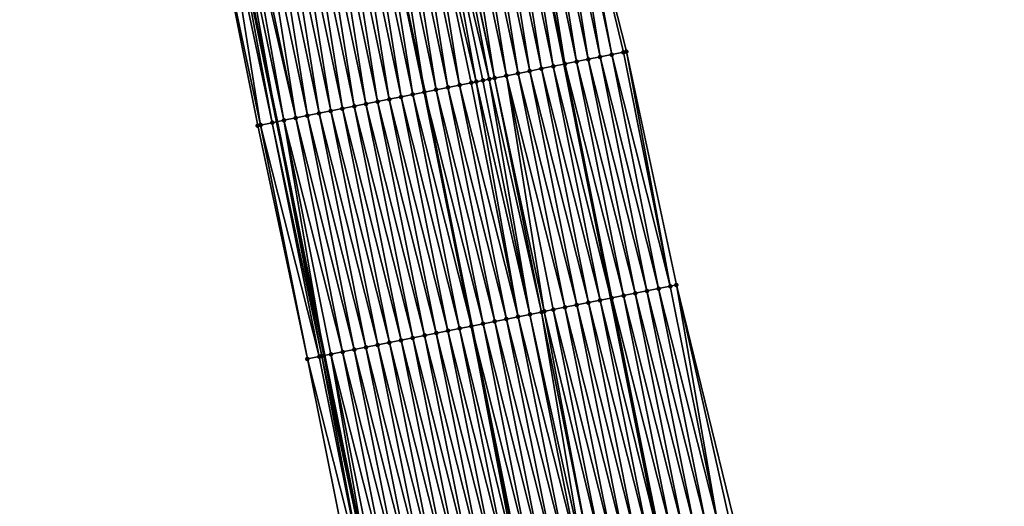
# Model space of a CAD drawing. Header units: feet. Extents: x 2017424 to 2024169, y 808042 to 818730.
# Tile 126 of 256: x 2023619 to 2023702, y 812638 to 812679. Entities that reach past the tile are written whole.
import ezdxf

# ---------------------------------------------------------------- set-up
doc = ezdxf.new("R2010")
doc.units = ezdxf.units.FT
doc.header["$MEASUREMENT"] = 0
for name, color, linetype, lineweight in [('EP_Travel Lane', 172, 'Continuous', 53), ('NB-Road Shots', 141, 'Continuous', 100), ('NB-Road X-Section', 40, 'Continuous', 13), ('STRIPING', 60, 'Continuous', 53)]:
    doc.layers.add(name, color=color, linetype=linetype, lineweight=lineweight)
doc.layers.add('I-77-MM15-17_NB-Surface-BORDER', color=7, linetype='Continuous')
doc.layers.add('I-77-MM15-17_NB-Surface-TIN', color=7, linetype='Continuous')

msp = doc.modelspace()

# ---------------------------------------------------------------- linework, layer by layer
at = {"layer": 'EP_Travel Lane'}
for points in [[(2023642.397136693, 812773.114097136, 341.2052633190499), (2023647.791237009, 812753.8270848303, 341.3905206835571), (2023652.503825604, 812734.3877310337, 341.5789792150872), (2023656.751673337, 812714.737964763, 341.6306013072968), (2023660.718860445, 812695.1342114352, 341.6324757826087), (2023664.707363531, 812675.4115984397, 341.68450830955), (2023668.618425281, 812655.7980468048, 341.7965066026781), (2023672.52947583, 812636.1845513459, 341.9188904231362), (2023676.264343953, 812616.3388916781, 342.0585720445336), (2023679.774459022, 812596.6494578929, 342.1397152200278), (2023683.308529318, 812576.8197544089, 342.2361143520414), (2023686.517963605, 812557.0790439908, 342.3154574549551), (2023689.727381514, 812537.3384343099, 342.4167025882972), (2023692.861717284, 812517.4591713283, 342.5013440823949), (2023695.884364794, 812497.6890698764, 342.5861940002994)], [(2023619.101770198, 812767.8961822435, 339.616229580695), (2023623.907477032, 812748.4776036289, 339.7978561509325), (2023628.358945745, 812728.9802383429, 340.0449060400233), (2023632.539899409, 812709.5705375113, 340.036639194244), (2023636.625005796, 812689.9919087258, 340.0286856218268), (2023640.65355608, 812670.5827627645, 340.1031282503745), (2023644.615277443, 812650.9792886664, 340.2020073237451), (2023648.576991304, 812631.3758516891, 340.3077719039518), (2023652.267963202, 812612.0129911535, 340.4157551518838), (2023655.809935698, 812592.3293190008, 340.5028643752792), (2023659.310630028, 812572.8524048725, 340.5978965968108), (2023662.566538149, 812553.1194803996, 340.7021816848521), (2023665.82244892, 812533.3865398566, 340.8030225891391), (2023668.919231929, 812513.8181679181, 340.8778189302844), (2023671.920148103, 812494.0447291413, 340.9539917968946)]]:
    msp.add_polyline3d(points, dxfattribs=at)
at = {"layer": 'I-77-MM15-17_NB-Surface-BORDER', "color": 3, "linetype": 'Continuous', "lineweight": -3}
for points in [[(2023664.96277798, 812696.0398384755, 341.8555212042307), (2023669.926744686, 812676.4590681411, 341.9692159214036), (2023674.116739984, 812656.9014564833, 342.0895304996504), (2023678.86540013, 812637.4561327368, 342.2706068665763), (2023683.258214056, 812617.5991298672, 342.4224688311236), (2023686.577219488, 812597.8750848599, 342.4582953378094), (2023689.732155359, 812577.8810964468, 342.5438945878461), (2023692.756242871, 812558.1098523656, 342.6335045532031), (2023695.904279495, 812538.3591310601, 342.7381771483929), (2023698.873945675, 812518.372953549, 342.7955817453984), (2023701.575798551, 812498.5540121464, 342.8463939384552)], [(2023670.452153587, 812493.821372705, 340.8292734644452), (2023667.451232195, 812513.5948245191, 340.7561493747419), (2023664.357188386, 812533.1441439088, 340.6694725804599), (2023661.101275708, 812552.8770841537, 340.5686322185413), (2023656.858754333, 812572.4469189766, 340.4008051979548), (2023653.361626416, 812591.8878562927, 340.3153170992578), (2023649.819850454, 812611.5715389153, 340.2231697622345), (2023647.136686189, 812631.0865372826, 340.1826340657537), (2023643.207211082, 812650.696466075, 340.0825176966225), (2023639.037377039, 812670.2581715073, 339.9717798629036), (2023635.182053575, 812689.6838981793, 339.9143640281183)]]:
    msp.add_polyline3d(points, dxfattribs=at)
at = {"layer": 'I-77-MM15-17_NB-Surface-TIN', "color": 128, "linetype": 'Continuous', "lineweight": -3}
for points in [[(2023667.710464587, 812676.0142884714, 341.8487183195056), (2023664.519582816, 812695.9452606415, 341.8311558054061), (2023663.541602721, 812695.7365624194, 341.7785065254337)], [(2023668.690914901, 812676.2110555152, 341.9025478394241), (2023664.96277798, 812696.0398384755, 341.8555212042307), (2023664.519582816, 812695.9452606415, 341.8311558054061)], [(2023667.710464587, 812676.0142884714, 341.8487183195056), (2023668.690914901, 812676.2110555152, 341.9025478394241), (2023664.519582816, 812695.9452606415, 341.8311558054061)], [(2023668.690914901, 812676.2110555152, 341.9025478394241), (2023669.67136638, 812676.4078167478, 341.9553019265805), (2023664.96277798, 812696.0398384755, 341.8555212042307)], [(2023669.67136638, 812676.4078167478, 341.9553019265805), (2023669.926744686, 812676.4590681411, 341.9692159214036), (2023664.96277798, 812696.0398384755, 341.8555212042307)], [(2023663.788667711, 812675.2271984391, 341.6293549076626), (2023660.607659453, 812695.1104817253, 341.6266014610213), (2023659.629682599, 812694.9017683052, 341.567378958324)], [(2023660.607659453, 812695.1104817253, 341.6266014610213), (2023664.707363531, 812675.4115984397, 341.68450830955), (2023660.718860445, 812695.1342114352, 341.6324757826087)], [(2023663.788667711, 812675.2271984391, 341.6293549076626), (2023664.707363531, 812675.4115984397, 341.68450830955), (2023660.607659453, 812695.1104817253, 341.6266014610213)], [(2023664.769112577, 812675.4239926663, 341.6882153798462), (2023661.585640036, 812695.3191776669, 341.6782644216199), (2023660.718860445, 812695.1342114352, 341.6324757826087)], [(2023664.769112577, 812675.4239926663, 341.6882153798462), (2023660.718860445, 812695.1342114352, 341.6324757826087), (2023664.707363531, 812675.4115984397, 341.68450830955)], [(2023665.749564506, 812675.6207516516, 341.7405535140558), (2023662.56362167, 812695.5278686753, 341.727793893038), (2023661.585640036, 812695.3191776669, 341.6782644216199)], [(2023664.769112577, 812675.4239926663, 341.6882153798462), (2023665.749564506, 812675.6207516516, 341.7405535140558), (2023661.585640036, 812695.3191776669, 341.6782644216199)], [(2023666.730016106, 812675.8175122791, 341.7931956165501), (2023663.541602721, 812695.7365624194, 341.7785065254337), (2023662.56362167, 812695.5278686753, 341.727793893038)], [(2023665.749564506, 812675.6207516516, 341.7405535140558), (2023666.730016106, 812675.8175122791, 341.7931956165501), (2023662.56362167, 812695.5278686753, 341.727793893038)], [(2023666.730016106, 812675.8175122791, 341.7931956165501), (2023667.710464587, 812676.0142884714, 341.8487183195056), (2023663.541602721, 812695.7365624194, 341.7785065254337)], [(2023659.866899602, 812674.4399648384, 341.3834211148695), (2023656.695759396, 812694.2755935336, 341.3747853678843), (2023655.717783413, 812694.066876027, 341.3137954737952)], [(2023660.847342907, 812674.636766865, 341.4437249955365), (2023657.67373526, 812694.4843115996, 341.4360172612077), (2023656.695759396, 812694.2755935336, 341.3747853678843)], [(2023659.866899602, 812674.4399648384, 341.3834211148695), (2023660.847342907, 812674.636766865, 341.4437249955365), (2023656.695759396, 812694.2755935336, 341.3747853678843)], [(2023661.827785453, 812674.8335726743, 341.5047289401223), (2023658.651709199, 812694.6930386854, 341.5011501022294), (2023657.67373526, 812694.4843115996, 341.4360172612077)], [(2023660.847342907, 812674.636766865, 341.4437249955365), (2023661.827785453, 812674.8335726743, 341.5047289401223), (2023657.67373526, 812694.4843115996, 341.4360172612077)], [(2023662.808226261, 812675.0303871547, 341.5673376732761), (2023659.629682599, 812694.9017683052, 341.567378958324), (2023658.651709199, 812694.6930386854, 341.5011501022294)], [(2023661.827785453, 812674.8335726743, 341.5047289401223), (2023662.808226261, 812675.0303871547, 341.5673376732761), (2023658.651709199, 812694.6930386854, 341.5011501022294)], [(2023662.808226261, 812675.0303871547, 341.5673376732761), (2023663.788667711, 812675.2271984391, 341.6293549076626), (2023659.629682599, 812694.9017683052, 341.567378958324)], [(2023655.945152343, 812673.6526271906, 341.1182310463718), (2023652.783861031, 812693.4406974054, 341.1195367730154), (2023651.80588806, 812693.231965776, 341.0524386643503)], [(2023657.348378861, 812673.9343740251, 341.2188710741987), (2023653.761834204, 812693.6494280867, 341.1862247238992), (2023652.783861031, 812693.4406974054, 341.1195367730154)], [(2023655.945152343, 812673.6526271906, 341.1182310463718), (2023656.925585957, 812673.8494775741, 341.1874844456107), (2023652.783861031, 812693.4406974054, 341.1195367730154)], [(2023656.925585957, 812673.8494775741, 341.1874844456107), (2023657.348378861, 812673.9343740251, 341.2188710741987), (2023652.783861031, 812693.4406974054, 341.1195367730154)], [(2023658.432832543, 812674.1521056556, 341.2947979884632), (2023654.664395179, 812693.8420598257, 341.2462921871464), (2023653.761834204, 812693.6494280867, 341.1862247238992)], [(2023657.348378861, 812673.9343740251, 341.2188710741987), (2023657.906016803, 812674.0463417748, 341.2592949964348), (2023653.761834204, 812693.6494280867, 341.1862247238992)], [(2023657.906016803, 812674.0463417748, 341.2592949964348), (2023658.432832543, 812674.1521056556, 341.2947979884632), (2023653.761834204, 812693.6494280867, 341.1862247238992)], [(2023658.886456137, 812674.2431636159, 341.3232660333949), (2023654.739808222, 812693.858154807, 341.2511995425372), (2023654.664395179, 812693.8420598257, 341.2462921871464)], [(2023658.432832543, 812674.1521056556, 341.2947979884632), (2023658.886456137, 812674.2431636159, 341.3232660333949), (2023654.664395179, 812693.8420598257, 341.2462921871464)], [(2023658.886456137, 812674.2431636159, 341.3232660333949), (2023655.717783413, 812694.066876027, 341.3137954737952), (2023654.739808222, 812693.858154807, 341.2511995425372)], [(2023658.886456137, 812674.2431636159, 341.3232660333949), (2023659.866899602, 812674.4399648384, 341.3834211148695), (2023655.717783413, 812694.066876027, 341.3137954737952)], [(2023652.023383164, 812672.8653989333, 340.8732861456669), (2023648.871964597, 812692.6057922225, 340.8603719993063), (2023647.893990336, 812692.3970666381, 340.7958883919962)], [(2023653.003822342, 812673.0622215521, 340.9374010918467), (2023648.880209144, 812692.607551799, 340.8609040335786), (2023648.871964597, 812692.6057922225, 340.8603719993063)], [(2023652.023383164, 812672.8653989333, 340.8732861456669), (2023653.003822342, 812673.0622215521, 340.9374010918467), (2023648.871964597, 812692.6057922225, 340.8603719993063)], [(2023649.849939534, 812692.814514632, 340.9234823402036), (2023648.880209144, 812692.607551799, 340.8609040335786), (2023653.012006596, 812673.0638643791, 340.9379082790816)], [(2023653.003822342, 812673.0622215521, 340.9374010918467), (2023653.012006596, 812673.0638643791, 340.9379082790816), (2023648.880209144, 812692.607551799, 340.8609040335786)], [(2023653.984265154, 812673.2590260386, 340.9981602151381), (2023650.827914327, 812693.0232377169, 340.9868848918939), (2023649.849939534, 812692.814514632, 340.9234823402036)], [(2023653.984265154, 812673.2590260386, 340.9981602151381), (2023649.849939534, 812692.814514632, 340.9234823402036), (2023653.012006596, 812673.0638643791, 340.9379082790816)], [(2023654.964710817, 812673.4558162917, 341.0562851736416), (2023651.80588806, 812693.231965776, 341.0524386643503), (2023650.827914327, 812693.0232377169, 340.9868848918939)], [(2023653.984265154, 812673.2590260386, 340.9981602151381), (2023654.964710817, 812673.4558162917, 341.0562851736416), (2023650.827914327, 812693.0232377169, 340.9868848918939)], [(2023654.964710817, 812673.4558162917, 341.0562851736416), (2023655.945152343, 812673.6526271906, 341.1182310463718), (2023651.80588806, 812693.231965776, 341.0524386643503)], [(2023648.101623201, 812672.0781246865, 340.6198298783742), (2023644.960069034, 812691.7708829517, 340.5994391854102), (2023643.98209401, 812691.5621609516, 340.5365057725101)], [(2023649.082062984, 812672.2749442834, 340.6833855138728), (2023645.938042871, 812691.9796105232, 340.6647820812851), (2023644.960069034, 812691.7708829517, 340.5994391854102)], [(2023648.101623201, 812672.0781246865, 340.6198298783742), (2023649.082062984, 812672.2749442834, 340.6833855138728), (2023644.960069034, 812691.7708829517, 340.5994391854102)], [(2023650.062502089, 812672.4717672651, 340.7475676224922), (2023646.916016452, 812692.1883392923, 340.7306430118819), (2023645.938042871, 812691.9796105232, 340.6647820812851)], [(2023649.082062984, 812672.2749442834, 340.6833855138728), (2023650.062502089, 812672.4717672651, 340.7475676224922), (2023645.938042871, 812691.9796105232, 340.6647820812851)], [(2023651.042941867, 812672.6685868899, 340.8111284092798), (2023647.893990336, 812692.3970666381, 340.7958883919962), (2023646.916016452, 812692.1883392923, 340.7306430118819)], [(2023650.062502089, 812672.4717672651, 340.7475676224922), (2023651.042941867, 812672.6685868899, 340.8111284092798), (2023646.916016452, 812692.1883392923, 340.7306430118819)], [(2023651.042941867, 812672.6685868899, 340.8111284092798), (2023652.023383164, 812672.8653989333, 340.8732861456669), (2023647.893990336, 812692.3970666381, 340.7958883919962)], [(2023644.179871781, 812671.2908078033, 340.3584827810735), (2023641.048169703, 812690.9359913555, 340.3461506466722), (2023640.07019644, 812690.7272610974, 340.2796456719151)], [(2023645.160306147, 812671.4876544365, 340.4270421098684), (2023642.026143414, 812691.1447195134, 340.4117471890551), (2023641.048169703, 812690.9359913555, 340.3461506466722)], [(2023644.179871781, 812671.2908078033, 340.3584827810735), (2023645.160306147, 812671.4876544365, 340.4270421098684), (2023641.048169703, 812690.9359913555, 340.3461506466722)], [(2023646.140742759, 812671.6844898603, 340.4935268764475), (2023643.00411834, 812691.3534419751, 340.4748801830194), (2023642.026143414, 812691.1447195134, 340.4117471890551)], [(2023645.160306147, 812671.4876544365, 340.4270421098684), (2023646.140742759, 812671.6844898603, 340.4935268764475), (2023642.026143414, 812691.1447195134, 340.4117471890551)], [(2023647.121182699, 812671.8813086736, 340.5569374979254), (2023643.98209401, 812691.5621609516, 340.5365057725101), (2023643.00411834, 812691.3534419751, 340.4748801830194)], [(2023646.140742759, 812671.6844898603, 340.4935268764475), (2023647.121182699, 812671.8813086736, 340.5569374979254), (2023643.00411834, 812691.3534419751, 340.4748801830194)], [(2023647.121182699, 812671.8813086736, 340.5569374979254), (2023648.101623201, 812672.0781246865, 340.6198298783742), (2023643.98209401, 812691.5621609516, 340.5365057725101)], [(2023637.136282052, 812690.1010449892, 340.0691739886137), (2023636.625005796, 812689.9919087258, 340.0286856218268), (2023640.65355608, 812670.5827627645, 340.1031282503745)], [(2023641.238569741, 812670.7002626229, 340.1518275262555), (2023637.763703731, 812690.2349671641, 340.1162470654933), (2023637.136282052, 812690.1010449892, 340.0691739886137)], [(2023641.238569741, 812670.7002626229, 340.1518275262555), (2023637.136282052, 812690.1010449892, 340.0691739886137), (2023640.65355608, 812670.5827627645, 340.1031282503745)], [(2023642.218998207, 812670.8971387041, 340.225836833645), (2023638.11425231, 812690.3097893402, 340.1417741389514), (2023637.763703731, 812690.2349671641, 340.1162470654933)], [(2023641.238569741, 812670.7002626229, 340.1518275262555), (2023642.218998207, 812670.8971387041, 340.225836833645), (2023637.763703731, 812690.2349671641, 340.1162470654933)], [(2023642.218998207, 812670.8971387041, 340.225836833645), (2023639.092223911, 812690.5185273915, 340.2116496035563), (2023638.11425231, 812690.3097893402, 340.1417741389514)], [(2023643.199434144, 812671.0939774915, 340.2929440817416), (2023640.07019644, 812690.7272610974, 340.2796456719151), (2023639.092223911, 812690.5185273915, 340.2116496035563)], [(2023642.218998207, 812670.8971387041, 340.225836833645), (2023643.199434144, 812671.0939774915, 340.2929440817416), (2023639.092223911, 812690.5185273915, 340.2116496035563)], [(2023643.199434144, 812671.0939774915, 340.2929440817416), (2023644.179871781, 812671.2908078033, 340.3584827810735), (2023640.07019644, 812690.7272610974, 340.2796456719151)], [(2023639.277726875, 812670.3064402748, 339.9908195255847), (2023636.158314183, 812689.8922894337, 339.9917279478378), (2023635.182053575, 812689.6838981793, 339.9143640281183)], [(2023639.037377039, 812670.2581715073, 339.9717798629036), (2023639.277726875, 812670.3064402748, 339.9908195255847), (2023635.182053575, 812689.6838981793, 339.9143640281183)], [(2023640.258149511, 812670.503345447, 340.0702127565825), (2023636.625005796, 812689.9919087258, 340.0286856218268), (2023636.158314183, 812689.8922894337, 339.9917279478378)], [(2023639.277726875, 812670.3064402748, 339.9908195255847), (2023640.258149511, 812670.503345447, 340.0702127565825), (2023636.158314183, 812689.8922894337, 339.9917279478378)], [(2023640.258149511, 812670.503345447, 340.0702127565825), (2023640.65355608, 812670.5827627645, 340.1031282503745), (2023636.625005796, 812689.9919087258, 340.0286856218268)], [(2023671.639935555, 812656.4043803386, 341.9526436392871), (2023667.710464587, 812676.0142884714, 341.8487183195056), (2023666.730016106, 812675.8175122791, 341.7931956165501)], [(2023672.62038755, 812656.6011389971, 342.0049213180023), (2023668.690914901, 812676.2110555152, 341.9025478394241), (2023667.710464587, 812676.0142884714, 341.8487183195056)], [(2023671.639935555, 812656.4043803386, 341.9526436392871), (2023672.62038755, 812656.6011389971, 342.0049213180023), (2023667.710464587, 812676.0142884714, 341.8487183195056)], [(2023673.600836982, 812656.797910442, 342.0595653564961), (2023669.67136638, 812676.4078167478, 341.9553019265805), (2023668.690914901, 812676.2110555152, 341.9025478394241)], [(2023672.62038755, 812656.6011389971, 342.0049213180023), (2023673.600836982, 812656.797910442, 342.0595653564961), (2023668.690914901, 812676.2110555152, 341.9025478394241)], [(2023673.600836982, 812656.797910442, 342.0595653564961), (2023669.926744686, 812676.4590681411, 341.9692159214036), (2023669.67136638, 812676.4078167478, 341.9553019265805)], [(2023673.600836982, 812656.797910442, 342.0595653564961), (2023674.116739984, 812656.9014564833, 342.0895304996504), (2023669.926744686, 812676.4590681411, 341.9692159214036)], [(2023667.718131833, 812655.6173244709, 341.7396031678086), (2023663.788667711, 812675.2271984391, 341.6293549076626), (2023662.808226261, 812675.0303871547, 341.5673376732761)], [(2023663.788667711, 812675.2271984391, 341.6293549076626), (2023668.618425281, 812655.7980468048, 341.7965066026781), (2023664.707363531, 812675.4115984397, 341.68450830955)], [(2023667.718131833, 812655.6173244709, 341.7396031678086), (2023668.618425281, 812655.7980468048, 341.7965066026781), (2023663.788667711, 812675.2271984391, 341.6293549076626)], [(2023668.698573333, 812655.8141354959, 341.8015723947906), (2023664.769112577, 812675.4239926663, 341.6882153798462), (2023664.707363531, 812675.4115984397, 341.68450830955)], [(2023668.698573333, 812655.8141354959, 341.8015723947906), (2023664.707363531, 812675.4115984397, 341.68450830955), (2023668.618425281, 812655.7980468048, 341.7965066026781)], [(2023669.679031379, 812656.0108639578, 341.84826151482), (2023665.749564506, 812675.6207516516, 341.7405535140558), (2023664.769112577, 812675.4239926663, 341.6882153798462)], [(2023668.698573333, 812655.8141354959, 341.8015723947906), (2023669.679031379, 812656.0108639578, 341.84826151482), (2023664.769112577, 812675.4239926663, 341.6882153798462)], [(2023670.659488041, 812656.2075993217, 341.8962280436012), (2023666.730016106, 812675.8175122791, 341.7931956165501), (2023665.749564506, 812675.6207516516, 341.7405535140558)], [(2023669.679031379, 812656.0108639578, 341.84826151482), (2023670.659488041, 812656.2075993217, 341.8962280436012), (2023665.749564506, 812675.6207516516, 341.7405535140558)], [(2023670.659488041, 812656.2075993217, 341.8962280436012), (2023671.639935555, 812656.4043803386, 341.9526436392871), (2023666.730016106, 812675.8175122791, 341.7931956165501)], [(2023663.036474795, 812654.6775593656, 341.4467838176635), (2023659.866899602, 812674.4399648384, 341.3834211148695), (2023658.886456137, 812674.2431636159, 341.3232660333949)], [(2023664.77680872, 812655.0268844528, 341.5524104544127), (2023660.847342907, 812674.636766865, 341.4437249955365), (2023659.866899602, 812674.4399648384, 341.3834211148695)], [(2023663.036474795, 812654.6775593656, 341.4467838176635), (2023663.796362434, 812654.8300973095, 341.4948610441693), (2023659.866899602, 812674.4399648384, 341.3834211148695)], [(2023663.796362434, 812654.8300973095, 341.4948610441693), (2023664.77680872, 812655.0268844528, 341.5524104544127), (2023659.866899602, 812674.4399648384, 341.3834211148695)], [(2023665.757252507, 812655.2236840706, 341.6122685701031), (2023661.827785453, 812674.8335726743, 341.5047289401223), (2023660.847342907, 812674.636766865, 341.4437249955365)], [(2023664.77680872, 812655.0268844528, 341.5524104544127), (2023665.757252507, 812655.2236840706, 341.6122685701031), (2023660.847342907, 812674.636766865, 341.4437249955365)], [(2023666.737693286, 812655.4204987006, 341.6749049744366), (2023662.808226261, 812675.0303871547, 341.5673376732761), (2023661.827785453, 812674.8335726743, 341.5047289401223)], [(2023665.757252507, 812655.2236840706, 341.6122685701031), (2023666.737693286, 812655.4204987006, 341.6749049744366), (2023661.827785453, 812674.8335726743, 341.5047289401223)], [(2023666.737693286, 812655.4204987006, 341.6749049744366), (2023667.718131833, 812655.6173244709, 341.7396031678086), (2023662.808226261, 812675.0303871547, 341.5673376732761)], [(2023659.874615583, 812654.0427576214, 341.2292934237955), (2023655.945152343, 812673.6526271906, 341.1182310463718), (2023654.964710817, 812673.4558162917, 341.0562851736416)], [(2023660.85505196, 812654.2395942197, 341.29599558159), (2023656.925585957, 812673.8494775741, 341.1874844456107), (2023655.945152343, 812673.6526271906, 341.1182310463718)], [(2023659.874615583, 812654.0427576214, 341.2292934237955), (2023660.85505196, 812654.2395942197, 341.29599558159), (2023655.945152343, 812673.6526271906, 341.1182310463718)], [(2023660.85505196, 812654.2395942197, 341.29599558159), (2023657.348378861, 812673.9343740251, 341.2188710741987), (2023656.925585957, 812673.8494775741, 341.1874844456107)], [(2023661.83548517, 812654.4364466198, 341.3656221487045), (2023657.906016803, 812674.0463417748, 341.2592949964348), (2023657.348378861, 812673.9343740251, 341.2188710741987)], [(2023660.85505196, 812654.2395942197, 341.29599558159), (2023661.83548517, 812654.4364466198, 341.3656221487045), (2023657.348378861, 812673.9343740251, 341.2188710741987)], [(2023661.83548517, 812654.4364466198, 341.3656221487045), (2023658.432832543, 812674.1521056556, 341.2947979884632), (2023657.906016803, 812674.0463417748, 341.2592949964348)], [(2023662.815921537, 812654.6332832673, 341.4323334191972), (2023658.886456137, 812674.2431636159, 341.3232660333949), (2023658.432832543, 812674.1521056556, 341.2947979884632)], [(2023661.83548517, 812654.4364466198, 341.3656221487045), (2023662.815921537, 812654.6332832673, 341.4323334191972), (2023658.432832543, 812674.1521056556, 341.2947979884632)], [(2023662.815921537, 812654.6332832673, 341.4323334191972), (2023663.036474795, 812654.6775593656, 341.4467838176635), (2023658.886456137, 812674.2431636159, 341.3232660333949)], [(2023655.952865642, 812653.2554333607, 340.9665809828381), (2023652.023383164, 812672.8653989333, 340.8732861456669), (2023651.042941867, 812672.6685868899, 340.8111284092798)], [(2023656.93329954, 812653.4522823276, 341.0355722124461), (2023653.003822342, 812673.0622215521, 340.9374010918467), (2023652.023383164, 812672.8653989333, 340.8732861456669)], [(2023655.952865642, 812653.2554333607, 340.9665809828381), (2023656.93329954, 812653.4522823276, 341.0355722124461), (2023652.023383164, 812672.8653989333, 340.8732861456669)], [(2023653.003822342, 812673.0622215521, 340.9374010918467), (2023656.941483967, 812653.4539254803, 341.0361312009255), (2023653.012006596, 812673.0638643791, 340.9379082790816)], [(2023656.93329954, 812653.4522823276, 341.0355722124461), (2023656.941483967, 812653.4539254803, 341.0361312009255), (2023653.003822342, 812673.0622215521, 340.9374010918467)], [(2023657.913735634, 812653.6491203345, 341.1025350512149), (2023653.984265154, 812673.2590260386, 340.9981602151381), (2023653.012006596, 812673.0638643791, 340.9379082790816)], [(2023657.913735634, 812653.6491203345, 341.1025350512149), (2023653.012006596, 812673.0638643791, 340.9379082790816), (2023656.941483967, 812653.4539254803, 341.0361312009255)], [(2023658.894176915, 812653.8459324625, 341.1647083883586), (2023654.964710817, 812673.4558162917, 341.0562851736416), (2023653.984265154, 812673.2590260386, 340.9981602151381)], [(2023657.913735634, 812653.6491203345, 341.1025350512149), (2023658.894176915, 812653.8459324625, 341.1647083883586), (2023653.984265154, 812673.2590260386, 340.9981602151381)], [(2023658.894176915, 812653.8459324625, 341.1647083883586), (2023659.874615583, 812654.0427576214, 341.2292934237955), (2023654.964710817, 812673.4558162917, 341.0562851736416)], [(2023651.050666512, 812652.2713364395, 340.6489995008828), (2023647.121182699, 812671.8813086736, 340.5569374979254), (2023646.140742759, 812671.6844898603, 340.4935268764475)], [(2023652.031112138, 812652.4681268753, 340.7071582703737), (2023648.101623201, 812672.0781246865, 340.6198298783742), (2023647.121182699, 812671.8813086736, 340.5569374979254)], [(2023651.050666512, 812652.2713364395, 340.6489995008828), (2023652.031112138, 812652.4681268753, 340.7071582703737), (2023647.121182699, 812671.8813086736, 340.5569374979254)], [(2023653.011553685, 812652.664937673, 340.7690854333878), (2023649.082062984, 812672.2749442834, 340.6833855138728), (2023648.101623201, 812672.0781246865, 340.6198298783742)], [(2023652.031112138, 812652.4681268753, 340.7071582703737), (2023653.011553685, 812652.664937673, 340.7690854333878), (2023648.101623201, 812672.0781246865, 340.6198298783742)], [(2023653.991989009, 812652.8617795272, 340.8367602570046), (2023650.062502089, 812672.4717672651, 340.7475676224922), (2023649.082062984, 812672.2749442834, 340.6833855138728)], [(2023653.011553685, 812652.664937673, 340.7690854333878), (2023653.991989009, 812652.8617795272, 340.8367602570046), (2023649.082062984, 812672.2749442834, 340.6833855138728)], [(2023654.972423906, 812653.0586235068, 340.9048284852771), (2023651.042941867, 812672.6685868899, 340.8111284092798), (2023650.062502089, 812672.4717672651, 340.7475676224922)], [(2023653.991989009, 812652.8617795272, 340.8367602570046), (2023654.972423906, 812653.0586235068, 340.9048284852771), (2023650.062502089, 812672.4717672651, 340.7475676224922)], [(2023654.972423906, 812653.0586235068, 340.9048284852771), (2023655.952865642, 812653.2554333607, 340.9665809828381), (2023651.042941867, 812672.6685868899, 340.8111284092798)], [(2023647.128917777, 812651.4840061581, 340.3851727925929), (2023643.199434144, 812671.0939774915, 340.2929440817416), (2023642.218998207, 812670.8971387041, 340.225836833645)], [(2023648.109354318, 812651.680841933, 340.4517225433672), (2023644.179871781, 812671.2908078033, 340.3584827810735), (2023643.199434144, 812671.0939774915, 340.2929440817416)], [(2023647.128917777, 812651.4840061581, 340.3851727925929), (2023648.109354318, 812651.680841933, 340.4517225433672), (2023643.199434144, 812671.0939774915, 340.2929440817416)], [(2023649.089789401, 812651.8776849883, 340.5196196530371), (2023645.160306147, 812671.4876544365, 340.4270421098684), (2023644.179871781, 812671.2908078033, 340.3584827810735)], [(2023648.109354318, 812651.680841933, 340.4517225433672), (2023649.089789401, 812651.8776849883, 340.5196196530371), (2023644.179871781, 812671.2908078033, 340.3584827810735)], [(2023650.070224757, 812652.0745266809, 340.58726462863), (2023646.140742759, 812671.6844898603, 340.4935268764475), (2023645.160306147, 812671.4876544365, 340.4270421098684)], [(2023649.089789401, 812651.8776849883, 340.5196196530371), (2023650.070224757, 812652.0745266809, 340.58726462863), (2023645.160306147, 812671.4876544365, 340.4270421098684)], [(2023650.070224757, 812652.0745266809, 340.58726462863), (2023651.050666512, 812652.2713364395, 340.6489995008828), (2023646.140742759, 812671.6844898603, 340.4935268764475)], [(2023643.207211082, 812650.696466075, 340.0825176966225), (2023639.277726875, 812670.3064402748, 339.9908195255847), (2023639.037377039, 812670.2581715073, 339.9717798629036)], [(2023644.187627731, 812650.8934011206, 340.167439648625), (2023640.258149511, 812670.503345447, 340.0702127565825), (2023639.277726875, 812670.3064402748, 339.9908195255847)], [(2023643.207211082, 812650.696466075, 340.0825176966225), (2023644.187627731, 812650.8934011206, 340.167439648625), (2023639.277726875, 812670.3064402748, 339.9908195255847)], [(2023644.407522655, 812650.9375695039, 340.186196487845), (2023640.65355608, 812670.5827627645, 340.1031282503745), (2023640.258149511, 812670.503345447, 340.0702127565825)], [(2023644.187627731, 812650.8934011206, 340.167439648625), (2023644.407522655, 812650.9375695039, 340.186196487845), (2023640.258149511, 812670.503345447, 340.0702127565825)], [(2023641.238569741, 812670.7002626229, 340.1518275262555), (2023640.65355608, 812670.5827627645, 340.1031282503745), (2023644.615277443, 812650.9792886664, 340.2020073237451)], [(2023644.407522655, 812650.9375695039, 340.186196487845), (2023644.615277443, 812650.9792886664, 340.2020073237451), (2023640.65355608, 812670.5827627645, 340.1031282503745)], [(2023646.148486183, 812651.2871456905, 340.3140531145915), (2023642.218998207, 812670.8971387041, 340.225836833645), (2023641.238569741, 812670.7002626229, 340.1518275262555)], [(2023645.168053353, 812651.0902913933, 340.244075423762), (2023641.238569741, 812670.7002626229, 340.1518275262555), (2023644.615277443, 812650.9792886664, 340.2020073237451)], [(2023645.168053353, 812651.0902913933, 340.244075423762), (2023646.148486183, 812651.2871456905, 340.3140531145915), (2023641.238569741, 812670.7002626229, 340.1518275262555)], [(2023646.148486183, 812651.2871456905, 340.3140531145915), (2023647.128917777, 812651.4840061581, 340.3851727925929), (2023642.218998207, 812670.8971387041, 340.225836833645)], [(2023674.588948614, 812636.5977430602, 342.0097423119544), (2023670.659488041, 812656.2075993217, 341.8962280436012), (2023669.679031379, 812656.0108639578, 341.84826151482)], [(2023675.569388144, 812636.7945639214, 342.0735310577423), (2023671.639935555, 812656.4043803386, 341.9526436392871), (2023670.659488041, 812656.2075993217, 341.8962280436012)], [(2023674.588948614, 812636.5977430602, 342.0097423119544), (2023675.569388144, 812636.7945639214, 342.0735310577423), (2023670.659488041, 812656.2075993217, 341.8962280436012)], [(2023676.549835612, 812636.9913451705, 342.1299887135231), (2023672.62038755, 812656.6011389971, 342.0049213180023), (2023671.639935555, 812656.4043803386, 341.9526436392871)], [(2023675.569388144, 812636.7945639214, 342.0735310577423), (2023676.549835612, 812636.9913451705, 342.1299887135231), (2023671.639935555, 812656.4043803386, 341.9526436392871)], [(2023677.530279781, 812637.1881428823, 342.1894931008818), (2023673.600836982, 812656.797910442, 342.0595653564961), (2023672.62038755, 812656.6011389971, 342.0049213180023)], [(2023676.549835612, 812636.9913451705, 342.1299887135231), (2023677.530279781, 812637.1881428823, 342.1894931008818), (2023672.62038755, 812656.6011389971, 342.0049213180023)], [(2023677.530279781, 812637.1881428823, 342.1894931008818), (2023674.116739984, 812656.9014564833, 342.0895304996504), (2023673.600836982, 812656.797910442, 342.0595653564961)], [(2023677.530279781, 812637.1881428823, 342.1894931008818), (2023678.510723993, 812637.3849403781, 342.2489575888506), (2023674.116739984, 812656.9014564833, 342.0895304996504)], [(2023678.510723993, 812637.3849403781, 342.2489575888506), (2023678.86540013, 812637.4561327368, 342.2706068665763), (2023674.116739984, 812656.9014564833, 342.0895304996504)], [(2023670.667136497, 812635.8107290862, 341.8044588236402), (2023666.737693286, 812655.4204987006, 341.6749049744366), (2023665.757252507, 812655.2236840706, 341.6122685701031)], [(2023671.647574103, 812636.0075595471, 341.8700241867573), (2023667.718131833, 812655.6173244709, 341.7396031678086), (2023666.737693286, 812655.4204987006, 341.6749049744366)], [(2023670.667136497, 812635.8107290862, 341.8044588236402), (2023671.647574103, 812636.0075595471, 341.8700241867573), (2023666.737693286, 812655.4204987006, 341.6749049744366)], [(2023667.718131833, 812655.6173244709, 341.7396031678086), (2023672.52947583, 812636.1845513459, 341.9188904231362), (2023668.618425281, 812655.7980468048, 341.7965066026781)], [(2023671.647574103, 812636.0075595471, 341.8700241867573), (2023672.52947583, 812636.1845513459, 341.9188904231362), (2023667.718131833, 812655.6173244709, 341.7396031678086)], [(2023672.628023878, 812636.2043292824, 341.9243509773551), (2023668.698573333, 812655.8141354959, 341.8015723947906), (2023668.618425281, 812655.7980468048, 341.7965066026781)], [(2023672.628023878, 812636.2043292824, 341.9243509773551), (2023668.618425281, 812655.7980468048, 341.7965066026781), (2023672.52947583, 812636.1845513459, 341.9188904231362)], [(2023673.608496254, 812636.4009862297, 341.9578038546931), (2023669.679031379, 812656.0108639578, 341.84826151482), (2023668.698573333, 812655.8141354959, 341.8015723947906)], [(2023672.628023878, 812636.2043292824, 341.9243509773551), (2023673.608496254, 812636.4009862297, 341.9578038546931), (2023668.698573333, 812655.8141354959, 341.8015723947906)], [(2023673.608496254, 812636.4009862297, 341.9578038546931), (2023674.588948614, 812636.5977430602, 342.0097423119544), (2023669.679031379, 812656.0108639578, 341.84826151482)], [(2023666.144345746, 812634.9028527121, 341.5213943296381), (2023662.815921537, 812654.6332832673, 341.4323334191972), (2023661.83548517, 812654.4364466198, 341.3656221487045)], [(2023666.745366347, 812635.0235056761, 341.5604146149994), (2023663.036474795, 812654.6775593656, 341.4467838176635), (2023662.815921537, 812654.6332832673, 341.4323334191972)], [(2023666.144345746, 812634.9028527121, 341.5213943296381), (2023666.745366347, 812635.0235056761, 341.5604146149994), (2023662.815921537, 812654.6332832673, 341.4323334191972)], [(2023667.725806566, 812635.2203230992, 341.6235670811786), (2023663.796362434, 812654.8300973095, 341.4948610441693), (2023663.036474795, 812654.6775593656, 341.4467838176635)], [(2023666.745366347, 812635.0235056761, 341.5604146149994), (2023667.725806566, 812635.2203230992, 341.6235670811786), (2023663.036474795, 812654.6775593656, 341.4467838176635)], [(2023668.706253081, 812635.4171091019, 341.6809044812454), (2023664.77680872, 812655.0268844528, 341.5524104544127), (2023663.796362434, 812654.8300973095, 341.4948610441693)], [(2023667.725806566, 812635.2203230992, 341.6235670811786), (2023668.706253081, 812635.4171091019, 341.6809044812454), (2023663.796362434, 812654.8300973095, 341.4948610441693)], [(2023669.686695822, 812635.613913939, 341.7417275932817), (2023665.757252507, 812655.2236840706, 341.6122685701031), (2023664.77680872, 812655.0268844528, 341.5524104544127)], [(2023668.706253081, 812635.4171091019, 341.6809044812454), (2023669.686695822, 812635.613913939, 341.7417275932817), (2023664.77680872, 812655.0268844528, 341.5524104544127)], [(2023669.686695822, 812635.613913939, 341.7417275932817), (2023670.667136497, 812635.8107290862, 341.8044588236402), (2023665.757252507, 812655.2236840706, 341.6122685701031)], [(2023662.823624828, 812634.2361393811, 341.2899264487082), (2023658.894176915, 812653.8459324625, 341.1647083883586), (2023657.913735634, 812653.6491203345, 341.1025350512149)], [(2023663.80406088, 812634.4329775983, 341.3569273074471), (2023659.874615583, 812654.0427576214, 341.2292934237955), (2023658.894176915, 812653.8459324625, 341.1647083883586)], [(2023662.823624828, 812634.2361393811, 341.2899264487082), (2023663.80406088, 812634.4329775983, 341.3569273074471), (2023658.894176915, 812653.8459324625, 341.1647083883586)], [(2023664.784494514, 812634.6298278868, 341.4261622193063), (2023660.85505196, 812654.2395942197, 341.29599558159), (2023659.874615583, 812654.0427576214, 341.2292934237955)], [(2023663.80406088, 812634.4329775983, 341.3569273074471), (2023664.784494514, 812634.6298278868, 341.4261622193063), (2023659.874615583, 812654.0427576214, 341.2292934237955)], [(2023665.76492753, 812634.8266812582, 341.4959676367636), (2023661.83548517, 812654.4364466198, 341.3656221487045), (2023660.85505196, 812654.2395942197, 341.29599558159)], [(2023664.784494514, 812634.6298278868, 341.4261622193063), (2023665.76492753, 812634.8266812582, 341.4959676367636), (2023660.85505196, 812654.2395942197, 341.29599558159)], [(2023665.76492753, 812634.8266812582, 341.4959676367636), (2023666.144345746, 812634.9028527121, 341.5213943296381), (2023661.83548517, 812654.4364466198, 341.3656221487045)], [(2023658.901879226, 812633.4487934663, 341.0232101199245), (2023654.972423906, 812653.0586235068, 340.9048284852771), (2023653.991989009, 812652.8617795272, 340.8367602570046)], [(2023659.882317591, 812633.6456201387, 341.0880743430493), (2023655.952865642, 812653.2554333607, 340.9665809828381), (2023654.972423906, 812653.0586235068, 340.9048284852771)], [(2023658.901879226, 812633.4487934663, 341.0232101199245), (2023659.882317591, 812633.6456201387, 341.0880743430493), (2023654.972423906, 812653.0586235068, 340.9048284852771)], [(2023660.650075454, 812633.7997902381, 341.1459555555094), (2023656.93329954, 812653.4522823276, 341.0355722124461), (2023655.952865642, 812653.2554333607, 340.9665809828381)], [(2023659.882317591, 812633.6456201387, 341.0880743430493), (2023660.650075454, 812633.7997902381, 341.1459555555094), (2023655.952865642, 812653.2554333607, 340.9665809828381)], [(2023656.93329954, 812653.4522823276, 341.0355722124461), (2023660.870928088, 812633.8441525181, 341.1650660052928), (2023656.941483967, 812653.4539254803, 341.0361312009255)], [(2023660.862743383, 812633.8425095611, 341.1645518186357), (2023660.870928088, 812633.8441525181, 341.1650660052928), (2023656.93329954, 812653.4522823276, 341.0355722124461)], [(2023660.650075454, 812633.7997902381, 341.1459555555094), (2023660.862743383, 812633.8425095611, 341.1645518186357), (2023656.93329954, 812653.4522823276, 341.0355722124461)], [(2023661.843185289, 812634.0393185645, 341.2261459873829), (2023657.913735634, 812653.6491203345, 341.1025350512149), (2023656.941483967, 812653.4539254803, 341.0361312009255)], [(2023661.843185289, 812634.0393185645, 341.2261459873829), (2023656.941483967, 812653.4539254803, 341.0361312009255), (2023660.870928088, 812633.8441525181, 341.1650660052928)], [(2023661.843185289, 812634.0393185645, 341.2261459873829), (2023662.823624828, 812634.2361393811, 341.2899264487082), (2023657.913735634, 812653.6491203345, 341.1025350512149)], [(2023653.999689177, 812632.4646512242, 340.6972455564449), (2023650.070224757, 812652.0745266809, 340.58726462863), (2023649.089789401, 812651.8776849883, 340.5196196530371)], [(2023654.980129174, 812632.6614697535, 340.7606027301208), (2023651.050666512, 812652.2713364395, 340.6489995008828), (2023650.070224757, 812652.0745266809, 340.58726462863)], [(2023653.999689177, 812632.4646512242, 340.6972455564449), (2023654.980129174, 812632.6614697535, 340.7606027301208), (2023650.070224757, 812652.0745266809, 340.58726462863)], [(2023655.960574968, 812632.8582593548, 340.8186061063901), (2023652.031112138, 812652.4681268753, 340.7071582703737), (2023651.050666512, 812652.2713364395, 340.6489995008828)], [(2023654.980129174, 812632.6614697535, 340.7606027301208), (2023655.960574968, 812632.8582593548, 340.8186061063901), (2023651.050666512, 812652.2713364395, 340.6489995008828)], [(2023656.941013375, 812633.0550858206, 340.8834320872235), (2023653.011553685, 812652.664937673, 340.7690854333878), (2023652.031112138, 812652.4681268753, 340.7071582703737)], [(2023655.960574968, 812632.8582593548, 340.8186061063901), (2023656.941013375, 812633.0550858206, 340.8834320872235), (2023652.031112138, 812652.4681268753, 340.7071582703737)], [(2023657.921445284, 812633.2519447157, 340.9542598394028), (2023653.991989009, 812652.8617795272, 340.8367602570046), (2023653.011553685, 812652.664937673, 340.7690854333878)], [(2023656.941013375, 812633.0550858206, 340.8834320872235), (2023657.921445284, 812633.2519447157, 340.9542598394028), (2023653.011553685, 812652.664937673, 340.7690854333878)], [(2023657.921445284, 812633.2519447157, 340.9542598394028), (2023658.901879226, 812633.4487934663, 341.0232101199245), (2023653.991989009, 812652.8617795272, 340.8367602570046)], [(2023650.077952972, 812631.6772584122, 340.421849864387), (2023646.148486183, 812651.2871456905, 340.3140531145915), (2023645.168053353, 812651.0902913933, 340.244075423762)], [(2023651.058384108, 812631.8741211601, 340.4933906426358), (2023647.128917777, 812651.4840061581, 340.3851727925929), (2023646.148486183, 812651.2871456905, 340.3140531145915)], [(2023650.077952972, 812631.6772584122, 340.421849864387), (2023651.058384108, 812631.8741211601, 340.4933906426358), (2023646.148486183, 812651.2871456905, 340.3140531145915)], [(2023652.038819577, 812632.0709622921, 340.5609309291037), (2023648.109354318, 812651.680841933, 340.4517225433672), (2023647.128917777, 812651.4840061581, 340.3851727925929)], [(2023651.058384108, 812631.8741211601, 340.4933906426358), (2023652.038819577, 812632.0709622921, 340.5609309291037), (2023647.128917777, 812651.4840061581, 340.3851727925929)], [(2023653.019254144, 812632.267807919, 340.6293030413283), (2023649.089789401, 812651.8776849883, 340.5196196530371), (2023648.109354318, 812651.680841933, 340.4517225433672)], [(2023652.038819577, 812632.0709622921, 340.5609309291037), (2023653.019254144, 812632.267807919, 340.6293030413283), (2023648.109354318, 812651.680841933, 340.4517225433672)], [(2023653.019254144, 812632.267807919, 340.6293030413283), (2023653.999689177, 812632.4646512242, 340.6972455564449), (2023649.089789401, 812651.8776849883, 340.5196196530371)], [(2023648.117101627, 812631.2834783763, 340.2686744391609), (2023644.187627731, 812650.8934011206, 340.167439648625), (2023643.207211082, 812650.696466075, 340.0825176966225)], [(2023647.136686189, 812631.0865372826, 340.1826340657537), (2023648.117101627, 812631.2834783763, 340.2686744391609), (2023643.207211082, 812650.696466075, 340.0825176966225)], [(2023648.117101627, 812631.2834783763, 340.2686744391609), (2023644.407522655, 812650.9375695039, 340.186196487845), (2023644.187627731, 812650.8934011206, 340.167439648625)], [(2023644.407522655, 812650.9375695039, 340.186196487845), (2023648.576991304, 812631.3758516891, 340.3077719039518), (2023644.615277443, 812650.9792886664, 340.2020073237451)], [(2023648.117101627, 812631.2834783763, 340.2686744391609), (2023648.576991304, 812631.3758516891, 340.3077719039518), (2023644.407522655, 812650.9375695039, 340.186196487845)], [(2023645.168053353, 812651.0902913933, 340.244075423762), (2023644.615277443, 812650.9792886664, 340.2020073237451), (2023648.576991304, 812631.3758516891, 340.3077719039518)], [(2023649.097519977, 812631.4804049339, 340.3520245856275), (2023645.168053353, 812651.0902913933, 340.244075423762), (2023648.576991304, 812631.3758516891, 340.3077719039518)], [(2023649.097519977, 812631.4804049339, 340.3520245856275), (2023650.077952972, 812631.6772584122, 340.421849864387), (2023645.168053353, 812651.0902913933, 340.244075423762)]]:
    msp.add_3dface(points, dxfattribs=at)
at = {"layer": 'NB-Road Shots', "lineweight": 100}
for p in [(2023667.710464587, 812676.0142884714, 341.8487183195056), (2023668.690914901, 812676.2110555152, 341.9025478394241), (2023669.67136638, 812676.4078167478, 341.9553019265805), (2023669.926744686, 812676.4590681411, 341.9692159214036), (2023663.788667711, 812675.2271984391, 341.6293549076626), (2023664.769112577, 812675.4239926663, 341.6882153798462), (2023665.749564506, 812675.6207516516, 341.7405535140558), (2023666.730016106, 812675.8175122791, 341.7931956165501), (2023659.866899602, 812674.4399648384, 341.3834211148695), (2023660.847342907, 812674.636766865, 341.4437249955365), (2023661.827785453, 812674.8335726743, 341.5047289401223), (2023662.808226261, 812675.0303871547, 341.5673376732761), (2023655.945152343, 812673.6526271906, 341.1182310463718), (2023656.925585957, 812673.8494775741, 341.1874844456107), (2023657.348378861, 812673.9343740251, 341.2188710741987), (2023657.906016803, 812674.0463417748, 341.2592949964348), (2023658.432832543, 812674.1521056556, 341.2947979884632), (2023658.886456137, 812674.2431636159, 341.3232660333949), (2023652.023383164, 812672.8653989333, 340.8732861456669), (2023653.003822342, 812673.0622215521, 340.9374010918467), (2023653.984265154, 812673.2590260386, 340.9981602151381), (2023654.964710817, 812673.4558162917, 341.0562851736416), (2023647.121182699, 812671.8813086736, 340.5569374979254), (2023648.101623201, 812672.0781246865, 340.6198298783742), (2023649.082062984, 812672.2749442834, 340.6833855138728), (2023650.062502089, 812672.4717672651, 340.7475676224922), (2023651.042941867, 812672.6685868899, 340.8111284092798), (2023643.199434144, 812671.0939774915, 340.2929440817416), (2023644.179871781, 812671.2908078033, 340.3584827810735), (2023645.160306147, 812671.4876544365, 340.4270421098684), (2023646.140742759, 812671.6844898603, 340.4935268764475), (2023639.037377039, 812670.2581715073, 339.9717798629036), (2023639.277726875, 812670.3064402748, 339.9908195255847), (2023640.258149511, 812670.503345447, 340.0702127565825), (2023641.238569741, 812670.7002626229, 340.1518275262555), (2023642.218998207, 812670.8971387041, 340.225836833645), (2023670.659488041, 812656.2075993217, 341.8962280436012), (2023671.639935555, 812656.4043803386, 341.9526436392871), (2023672.62038755, 812656.6011389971, 342.0049213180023), (2023673.600836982, 812656.797910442, 342.0595653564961), (2023674.116739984, 812656.9014564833, 342.0895304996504), (2023666.737693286, 812655.4204987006, 341.6749049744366), (2023667.718131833, 812655.6173244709, 341.7396031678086), (2023668.698573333, 812655.8141354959, 341.8015723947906), (2023669.679031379, 812656.0108639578, 341.84826151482), (2023662.815921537, 812654.6332832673, 341.4323334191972), (2023663.036474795, 812654.6775593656, 341.4467838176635), (2023663.796362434, 812654.8300973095, 341.4948610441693), (2023664.77680872, 812655.0268844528, 341.5524104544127), (2023665.757252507, 812655.2236840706, 341.6122685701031), (2023658.894176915, 812653.8459324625, 341.1647083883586), (2023659.874615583, 812654.0427576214, 341.2292934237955), (2023660.85505196, 812654.2395942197, 341.29599558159), (2023661.83548517, 812654.4364466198, 341.3656221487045), (2023654.972423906, 812653.0586235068, 340.9048284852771), (2023655.952865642, 812653.2554333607, 340.9665809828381), (2023656.93329954, 812653.4522823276, 341.0355722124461), (2023657.913735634, 812653.6491203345, 341.1025350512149), (2023650.070224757, 812652.0745266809, 340.58726462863), (2023651.050666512, 812652.2713364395, 340.6489995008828), (2023652.031112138, 812652.4681268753, 340.7071582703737), (2023653.011553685, 812652.664937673, 340.7690854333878), (2023653.991989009, 812652.8617795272, 340.8367602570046), (2023646.148486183, 812651.2871456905, 340.3140531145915), (2023647.128917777, 812651.4840061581, 340.3851727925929), (2023648.109354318, 812651.680841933, 340.4517225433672), (2023649.089789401, 812651.8776849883, 340.5196196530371), (2023643.207211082, 812650.696466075, 340.0825176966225), (2023644.187627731, 812650.8934011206, 340.167439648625), (2023644.407522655, 812650.9375695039, 340.186196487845), (2023645.168053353, 812651.0902913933, 340.244075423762)]:
    msp.add_point(p, dxfattribs=at)
at = {"layer": 'NB-Road X-Section', "extrusion": (0.1964732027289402, -0.9804937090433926, 0.005510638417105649), "elevation": -399225.3593615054, "flags": 128}
msp.add_lwpolyline([(2143897.331306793, 2541.994415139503), (2143897.07083649, 2541.98050093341), (2143896.07083649, 2541.92774604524), (2143895.070836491, 2541.873915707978), (2143894.07083649, 2541.818392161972), (2143893.07083649, 2541.765749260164), (2143892.07083649, 2541.713410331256), (2143891.07083649, 2541.654548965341), (2143890.07083649, 2541.592530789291), (2143889.07083649, 2541.529921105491), (2143888.070836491, 2541.468916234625), (2143887.07083649, 2541.40861143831), (2143886.07083649, 2541.348455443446), (2143885.608163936, 2541.319986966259), (2143885.07083649, 2541.284483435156), (2143884.502068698, 2541.244058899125), (2143884.07083649, 2541.212671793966), (2143883.07083649, 2541.143417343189), (2143882.070836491, 2541.081470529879), (2143881.07083649, 2541.023344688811), (2143880.07083649, 2540.962584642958), (2143879.07083649, 2540.898468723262), (2143878.07083649, 2540.836310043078), (2143877.07083649, 2540.772748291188), (2143876.07083649, 2540.708565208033), (2143875.07083649, 2540.645008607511), (2143874.07083649, 2540.582115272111), (2143873.07083649, 2540.51870368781), (2143872.07083649, 2540.452217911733), (2143871.07083649, 2540.383657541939), (2143870.07083649, 2540.318117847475), (2143869.070836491, 2540.251009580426), (2143868.07083649, 2540.176999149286), (2143867.07083649, 2540.09538314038), (2143866.07083649, 2540.015988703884), (2143865.825687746, 2539.996948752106)], dxfattribs=at)
at = {"layer": 'NB-Road X-Section', "extrusion": (0.1964732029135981, -0.9804937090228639, 0.005510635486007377), "elevation": -399205.358972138, "flags": 128}
msp.add_lwpolyline([(2143897.597102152, 2542.003344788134), (2143897.070910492, 2541.973379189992), (2143896.070910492, 2541.918734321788), (2143895.070910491, 2541.866455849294), (2143894.070910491, 2541.810039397), (2143893.070910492, 2541.762072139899), (2143892.070910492, 2541.715382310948), (2143891.070910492, 2541.65341214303), (2143890.070910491, 2541.588712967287), (2143889.070910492, 2541.52607561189), (2143888.070910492, 2541.46621658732), (2143887.070910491, 2541.408666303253), (2143886.295864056, 2541.360588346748), (2143886.070910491, 2541.346137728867), (2143885.070910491, 2541.279425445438), (2143884.070910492, 2541.20979782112), (2143883.070910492, 2541.143094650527), (2143882.070910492, 2541.078508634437), (2143881.070910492, 2541.01633435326), (2143880.070910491, 2540.949370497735), (2143879.070910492, 2540.880378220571), (2143878.070910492, 2540.818624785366), (2143877.070910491, 2540.750555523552), (2143876.070910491, 2540.682879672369), (2143875.070910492, 2540.620951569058), (2143874.070910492, 2540.562791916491), (2143873.070910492, 2540.501056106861), (2143872.070910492, 2540.433410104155), (2143871.070910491, 2540.365511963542), (2143870.070910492, 2540.298961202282), (2143869.070910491, 2540.227840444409), (2143868.070910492, 2540.157861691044), (2143867.295197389, 2540.099981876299), (2143867.070910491, 2540.081224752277), (2143866.070910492, 2539.996301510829)], dxfattribs=at)
at = {"layer": 'STRIPING'}
msp.add_polyline3d([(2023631.181121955, 812770.6018886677, 340.4497801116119), (2023635.986859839, 812751.1831729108, 340.6082982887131), (2023640.449772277, 812731.6881824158, 340.8259132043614), (2023644.708620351, 812712.1676315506, 340.8253444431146), (2023648.880209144, 812692.607551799, 340.8609040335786), (2023653.012006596, 812673.0638643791, 340.9379082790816), (2023656.941483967, 812653.4539254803, 341.0361312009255), (2023660.870928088, 812633.8441525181, 341.1650660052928), (2023664.590101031, 812614.2343910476, 341.2695853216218), (2023668.131876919, 812594.5507030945, 341.3606428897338), (2023671.666104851, 812574.89513676, 341.4659754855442), (2023674.922026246, 812555.1621318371, 341.552756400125), (2023678.177936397, 812535.4291950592, 341.6543929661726), (2023681.300355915, 812515.7011329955, 341.746358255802), (2023684.30124886, 812495.9278472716, 341.8570465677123)], dxfattribs=at)

doc.saveas('drawing.dxf')
